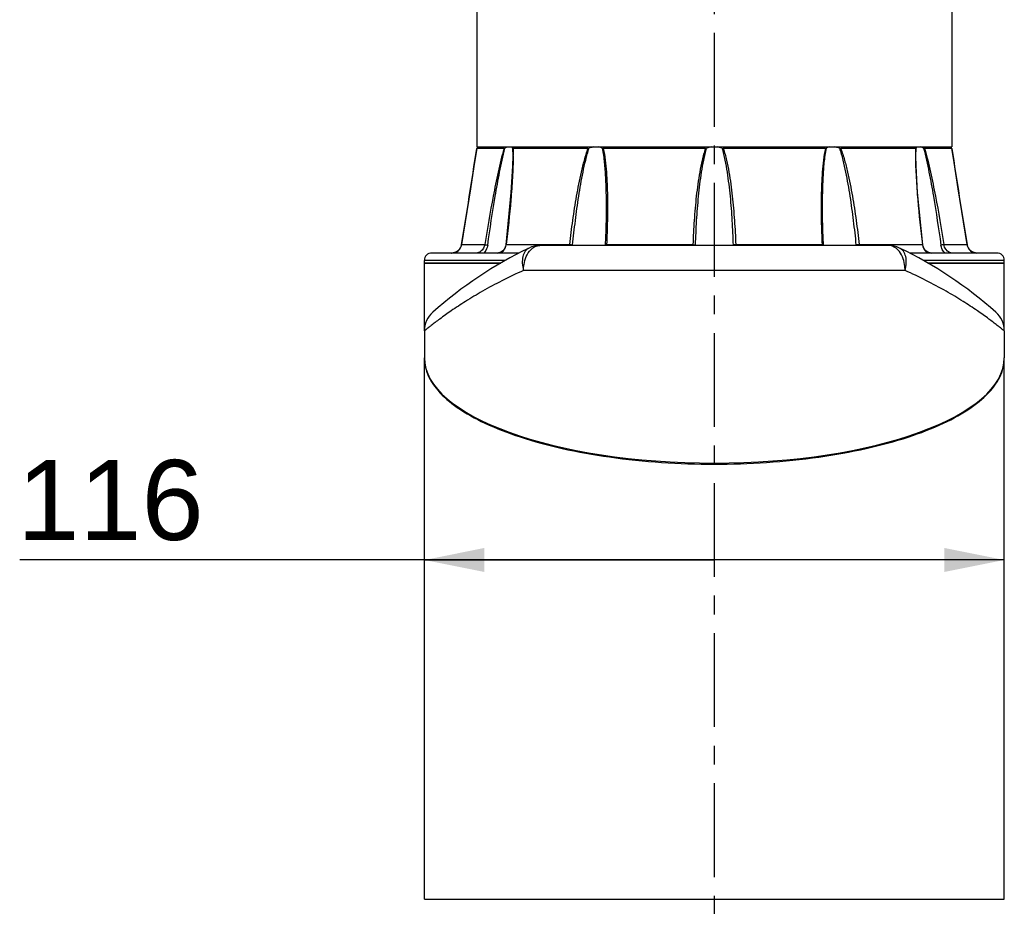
# Model space of a CAD drawing. Header units: millimetres. Extents: x 12 to 2508, y 25 to 1770.
# Tile 22 of 52: x 1803 to 2000, y 452 to 629. Entities that reach past the tile are written whole.
import ezdxf

# ---------------------------------------------------------------- set-up
doc = ezdxf.new("R2010")
doc.units = ezdxf.units.MM
doc.linetypes.add('CENTER', pattern=[0.6, 0.375, -0.075, 0.075, -0.075])
for name, color, linetype in [('ARM1_ABL15', 7, 'Continuous'), ('ARM1_PIPE_PBL16', 7, 'Continuous'), ('COVER_M_PBL56', 7, 'Continuous'), ('FLANGE_ARM1_PBL55', 7, 'Continuous'), ('HOLDER_M_PBL12', 7, 'Continuous'), ('HOLDER_M_PBL51', 7, 'Continuous'), ('MODULE_M_ABL11', 7, 'Continuous'), ('MODULE_M_ABL50', 7, 'Continuous'), ('오른쪽_7_VBL10', 7, 'Continuous')]:
    doc.layers.add(name, color=color, linetype=linetype)
doc.styles.get("Standard").update_dxf_attribs({"font": 'arial.ttf'})
doc.dimstyles.new('DIMSTYLE_7', dxfattribs={"dimtxt": 10, "dimasz": 6, "dimexe": 1, "dimexo": 0.5, "dimtad": 1, "dimdsep": 46, "dimtxsty": 'Standard', "dimblk": '_FILLED', "dimblk1": '_FILLED', "dimblk2": '_FILLED', "dimcen": 0.09, "dimclrt": 134, "dimazin": 2, "dimtp": 0.2, "dimtm": 0.2, "dimtfac": 1, "dimtofl": 0, "dimtmove": 0, "dimatfit": 1, "dimldrblk": '_FILLED', "dimfxl": 1, "dimtolj": 1, "dimarcsym": 0})

# ---------------------------------------------------------------- blocks, each defined once
blk = doc.blocks.new('_FILLED')
at = {"color": 0, "linetype": 'ByBlock'}
blk.add_solid([(0, 0), (-1, 0.2), (-1, -0.2)], dxfattribs=at)
blk = doc.blocks.new('*D20')
at = {"color": 134, "transparency": 16777216}
for p, q in [((2708.46, 797.23), (2569.52, 797.23)), ((2650.46, 797.23), (2708.46, 797.23)), ((2766.46, 797.23), (2708.46, 797.23))]:
    blk.add_line(p, q, dxfattribs=at)
at = {"color": 134, "transparency": 16777216, "xscale": 12, "yscale": 12, "zscale": 12, "rotation": 180}
blk.add_blockref('_FILLED', (2650.46, 797.23), dxfattribs=at)
at = {"color": 134, "transparency": 16777216, "xscale": 12, "yscale": 12, "zscale": 12}
blk.add_blockref('_FILLED', (2766.46, 797.23), dxfattribs=at)
at = {"color": 134, "transparency": 16777216, "insert": (2606.32, 817.23), "char_height": 16, "width": 36.8, "attachment_point": 3, "line_spacing_factor": 0.9}
blk.add_mtext('116', dxfattribs=at)
blk = doc.blocks.new('ARM1_PIPE_PBL16', base_point=(2664.306, 434.217))
at = {"layer": 'ARM1_PIPE_PBL16', "color": 7}
for p, q in [((2660.956, 1185.396), (2660.956, 879.796)), ((2755.956, 1185.396), (2755.956, 879.796)), ((2660.956, 879.796), (2755.956, 879.796))]:
    blk.add_line(p, q, dxfattribs=at)
blk = doc.blocks.new('FLANGE_ARM1_PBL55', base_point=(2708.46, 867.72))
at = {"layer": 'FLANGE_ARM1_PBL55', "color": 7}
for p, q in [((2666.42, 879.5), (2660.94, 879.5)), ((2660.94, 879.5), (2660.94, 879.5)), ((2660.99, 879.55), (2661.11, 879.66)), ((2661.11, 879.66), (2661.26, 879.8)), ((2683.16, 879.5), (2668.2, 879.5)), ((2706.68, 879.5), (2686.24, 879.5)), ((2730.67, 879.5), (2710.24, 879.5)), ((2748.72, 879.5), (2733.75, 879.5)), ((2755.97, 879.5), (2750.5, 879.5)), ((2755.65, 879.8), (2755.8, 879.66)), ((2755.8, 879.66), (2755.92, 879.55)), ((2755.97, 879.5), (2755.97, 879.5)), ((2668.14, 878.04), (2668.14, 878.04)), ((2748.77, 878.04), (2748.77, 878.05)), ((2686.81, 867.82), (2686.81, 867.82)), ((2730.11, 867.82), (2730.11, 867.82)), ((2657.83, 859.94), (2657.56, 859.43)), ((2657.91, 860.27), (2657.83, 859.94)), ((2686.61, 860.21), (2686.6, 860.1)), ((2730.31, 860.1), (2730.3, 860.21)), ((2759.34, 859.44), (2759.08, 859.95)), ((2759.35, 859.43), (2759.34, 859.44)), ((2650.46, 856.6), (2650.46, 857.1)), ((2669.41, 858.6), (2651.96, 858.6)), ((2655.92, 858.6), (2655.94, 858.6)), ((2764.96, 858.6), (2747.5, 858.6)), ((2766.46, 856.6), (2766.46, 857.1)), ((2650.46, 856.6), (2665.77, 856.6)), ((2751.14, 856.6), (2766.46, 856.6))]:
    blk.add_line(p, q, dxfattribs=at)
at = {"layer": 'FLANGE_ARM1_PBL55', "color": 2}
for p, q in [((2668.11, 879.55), (2668.14, 878.04)), ((2748.77, 878.05), (2748.8, 879.55)), ((2657.91, 860.27), (2662.54, 860.27)), ((2657.91, 860.27), (2657.91, 860.27)), ((2666.83, 860.27), (2679.47, 860.27)), ((2686.9, 860.27), (2704.17, 860.27)), ((2712.74, 860.27), (2730.01, 860.27)), ((2737.44, 860.27), (2750.08, 860.27)), ((2754.37, 860.27), (2759, 860.27)), ((2759, 860.27), (2759, 860.27)), ((2666.69, 857.1), (2650.46, 857.1)), ((2766.46, 857.1), (2750.22, 857.1))]:
    blk.add_line(p, q, dxfattribs=at)
at = {"layer": 'FLANGE_ARM1_PBL55', "color": 7}
for points in [[(2660.94, 879.5), (2660.52, 876.73), (2659.7, 871.45), (2657.91, 860.27)], [(2759, 860.27), (2757.22, 871.41), (2756.4, 876.7), (2755.97, 879.5)], [(2668.14, 878.04), (2668.1, 875.99), (2667.79, 870.68), (2666.74, 860.25)], [(2750.17, 860.25), (2749.12, 870.67), (2748.81, 875.98), (2748.77, 878.04)], [(2686.81, 867.82), (2686.8, 866.26), (2686.73, 863.19), (2686.61, 860.21)], [(2730.3, 860.21), (2730.18, 863.17), (2730.11, 866.25), (2730.11, 867.82)], [(2657.91, 860.27), (2657.84, 859.96), (2657.57, 859.44), (2657.18, 859.03), (2656.72, 858.76), (2656.22, 858.62), (2655.94, 858.6)], [(2666.74, 860.25), (2666.68, 859.96), (2666.49, 859.44), (2666.18, 859.03), (2665.77, 858.75), (2665.29, 858.62), (2664.99, 858.6)], [(2751.92, 858.6), (2751.64, 858.61), (2751.16, 858.74), (2750.74, 859.01), (2750.43, 859.42), (2750.23, 859.94), (2750.17, 860.25)], [(2760.98, 858.6), (2760.71, 858.62), (2760.21, 858.75), (2759.75, 859.01), (2759.35, 859.42), (2759.08, 859.94), (2759, 860.27)]]:
    blk.add_lwpolyline(points, dxfattribs=at)
at = {"layer": 'FLANGE_ARM1_PBL55', "color": 2}
for centre, radius, start, end in [((764.08, 1168.19), 1918.7, 350.76492, 351.34623), ((4652.83, 1168.19), 1918.7, 188.65377, 189.23508), ((2620.31, 878.06), 47.91, 359.9821, 0.1009), ((2796.63, 878.06), 47.94, 179.9011, 180.0178), ((2665.13, 860.34), 1.72, 290.2834, 293.4277), ((2664.2, 860.58), 2.65, 352.2972, 353.1995), ((2676.69, 860.6), 2.8, 350.0366, 353.2763), ((2679.31, 856.25), 4.02, 82.9221, 85.4052), ((2676.09, 860.59), 4.05, 352.9471, 354.2971), ((2680.68, 860.54), 6.22, 355.8308, 357.4829), ((2695.75, 860.63), 8.43, 356.3381, 357.5581), ((2691.78, 860.61), 12.93, 357.7329, 358.1536), ((2732.28, 860.94), 20.08, 182.1502, 182.4194), ((2721.17, 860.63), 8.43, 182.4418, 183.6606), ((2736.23, 860.54), 6.22, 182.517, 184.1693), ((2742.84, 860.89), 6.09, 186.6354, 187.5293), ((2737.6, 856.25), 4.02, 94.599, 97.082), ((2740.22, 860.6), 2.8, 186.7236, 189.9633), ((2752.72, 860.58), 2.65, 186.8005, 187.7047)]:
    blk.add_arc(centre, radius, start, end, dxfattribs=at)
at = {"layer": 'FLANGE_ARM1_PBL55', "color": 7}
for centre, radius, start, end in [((2708.45, 875.67), 4.17, 98.1625, 111.3002), ((2708.46, 875.67), 4.17, 68.6997, 81.8375), ((2651.96, 857.1), 1.5, 90, 180), ((2764.96, 857.1), 1.5, 0, 90)]:
    blk.add_arc(centre, radius, start, end, dxfattribs=at)
for points, knots in [([(2660.99, 879.55), (2660.98, 879.54), (2660.97, 879.52), (2660.94, 879.51), (2660.94, 879.5)], [0, 0, 0, 0, 0.698139, 1, 1, 1, 1]), ([(2666.42, 879.5), (2666.43, 879.5), (2666.49, 879.51), (2666.55, 879.53), (2666.59, 879.55)], [0, 0, 0, 0, 0.196351, 1, 1, 1, 1]), ([(2667.28, 879.8), (2667.23, 879.78), (2666.99, 879.72), (2666.77, 879.63), (2666.59, 879.55)], [0, 0, 0, 0, 0.225245, 1, 1, 1, 1]), ([(2668.11, 879.55), (2668.09, 879.63), (2668.01, 879.73), (2667.91, 879.79), (2667.88, 879.8)], [0, 0, 0, 0, 0.733827, 1, 1, 1, 1]), ([(2668.11, 879.55), (2668.12, 879.53), (2668.15, 879.5), (2668.18, 879.5), (2668.2, 879.5)], [0, 0, 0, 0, 0.686157, 1, 1, 1, 1]), ([(2684.34, 879.8), (2684.26, 879.78), (2683.95, 879.73), (2683.64, 879.64), (2683.41, 879.55)], [0, 0, 0, 0, 0.243825, 1, 1, 1, 1]), ([(2686.04, 879.55), (2685.99, 879.58), (2685.78, 879.69), (2685.55, 879.76), (2685.37, 879.8)], [0, 0, 0, 0, 0.234267, 1, 1, 1, 1]), ([(2686.04, 879.55), (2686.08, 879.53), (2686.15, 879.5), (2686.22, 879.5), (2686.24, 879.5)], [0, 0, 0, 0, 0.718688, 1, 1, 1, 1]), ([(2730.67, 879.5), (2730.69, 879.5), (2730.76, 879.5), (2730.83, 879.53), (2730.87, 879.55)], [0, 0, 0, 0, 0.281312, 1, 1, 1, 1]), ([(2731.54, 879.8), (2731.48, 879.79), (2731.24, 879.73), (2731.02, 879.64), (2730.87, 879.55)], [0, 0, 0, 0, 0.267606, 1, 1, 1, 1]), ([(2733.5, 879.55), (2733.27, 879.64), (2732.96, 879.73), (2732.65, 879.78), (2732.57, 879.8)], [0, 0, 0, 0, 0.756175, 1, 1, 1, 1]), ([(2748.72, 879.5), (2748.73, 879.5), (2748.76, 879.5), (2748.79, 879.53), (2748.8, 879.55)], [0, 0, 0, 0, 0.313847, 1, 1, 1, 1]), ([(2749.03, 879.8), (2749, 879.79), (2748.9, 879.73), (2748.83, 879.63), (2748.8, 879.55)], [0, 0, 0, 0, 0.266172, 1, 1, 1, 1]), ([(2750.32, 879.55), (2750.26, 879.58), (2750.03, 879.68), (2749.8, 879.76), (2749.63, 879.8)], [0, 0, 0, 0, 0.273436, 1, 1, 1, 1]), ([(2750.32, 879.55), (2750.33, 879.55), (2750.39, 879.52), (2750.45, 879.5), (2750.5, 879.5)], [0, 0, 0, 0, 0.296314, 1, 1, 1, 1]), ([(2755.97, 879.5), (2755.97, 879.51), (2755.94, 879.52), (2755.93, 879.54), (2755.92, 879.55)], [0, 0, 0, 0, 0.301884, 1, 1, 1, 1])]:
    blk.add_open_spline(points, degree=3, knots=knots, dxfattribs=at)
at = {"layer": 'FLANGE_ARM1_PBL55', "color": 2}
for points, knots in [([(2666.42, 879.5), (2665.94, 877.95), (2665.19, 874.77), (2663.88, 868.36), (2663.06, 863.51), (2662.54, 860.27)], [0, 0, 0, 0, 0.248429, 0.498839, 1, 1, 1, 1]), ([(2663.14, 860.19), (2663.6, 863.44), (2664.33, 868.32), (2665.5, 874.77), (2666.16, 877.98), (2666.59, 879.55)], [0, 0, 0, 0, 0.500911, 0.751215, 1, 1, 1, 1]), ([(2683.16, 879.5), (2682.87, 878.73), (2682.39, 877.16), (2681.6, 873.98), (2680.82, 869.97), (2680.06, 865.13), (2679.65, 861.89), (2679.47, 860.27)], [0, 0, 0, 0, 0.125372, 0.25071, 0.500991, 0.750755, 1, 1, 1, 1]), ([(2680.12, 860.19), (2680.28, 861.82), (2680.65, 865.07), (2681.31, 869.94), (2682.01, 873.98), (2682.71, 877.19), (2683.15, 878.78), (2683.41, 879.55)], [0, 0, 0, 0, 0.249384, 0.499181, 0.749364, 0.874694, 1, 1, 1, 1]), ([(2686.04, 879.55), (2686.23, 878.6), (2686.48, 876.66), (2686.75, 872.74), (2686.81, 869.79), (2686.81, 867.82)], [0, 0, 0, 0, 0.248007, 0.497941, 1, 1, 1, 1]), ([(2686.24, 879.5), (2686.41, 878.73), (2686.65, 877.15), (2686.95, 873.97), (2687.11, 869.95), (2687.09, 865.12), (2686.98, 861.89), (2686.9, 860.27)], [0, 0, 0, 0, 0.123156, 0.247389, 0.497298, 0.748301, 1, 1, 1, 1]), ([(2706.68, 879.5), (2706.41, 878.73), (2705.99, 877.16), (2705.36, 873.98), (2704.82, 869.96), (2704.4, 865.12), (2704.23, 861.89), (2704.17, 860.27)], [0, 0, 0, 0, 0.125137, 0.250229, 0.500265, 0.750189, 1, 1, 1, 1]), ([(2704.7, 860.19), (2704.75, 861.82), (2704.9, 865.07), (2705.28, 869.93), (2705.76, 873.98), (2706.31, 877.19), (2706.69, 878.78), (2706.94, 879.55)], [0, 0, 0, 0, 0.249839, 0.499769, 0.749759, 0.874889, 1, 1, 1, 1]), ([(2709.97, 879.55), (2710.22, 878.78), (2710.6, 877.19), (2711.15, 873.98), (2711.64, 869.93), (2712.01, 865.07), (2712.16, 861.82), (2712.21, 860.19)], [0, 0, 0, 0, 0.125111, 0.250241, 0.500231, 0.750161, 1, 1, 1, 1]), ([(2710.24, 879.5), (2710.5, 878.73), (2710.92, 877.16), (2711.55, 873.98), (2712.09, 869.96), (2712.51, 865.12), (2712.68, 861.89), (2712.74, 860.27)], [0, 0, 0, 0, 0.125137, 0.250229, 0.500265, 0.750189, 1, 1, 1, 1]), ([(2730.67, 879.5), (2730.5, 878.73), (2730.26, 877.15), (2729.96, 873.97), (2729.8, 869.95), (2729.82, 865.12), (2729.93, 861.89), (2730.01, 860.27)], [0, 0, 0, 0, 0.123156, 0.247389, 0.497298, 0.748301, 1, 1, 1, 1]), ([(2730.11, 867.82), (2730.11, 869.79), (2730.16, 872.74), (2730.43, 876.66), (2730.68, 878.6), (2730.87, 879.55)], [0, 0, 0, 0, 0.502059, 0.751993, 1, 1, 1, 1]), ([(2733.5, 879.55), (2733.76, 878.78), (2734.2, 877.19), (2734.9, 873.98), (2735.6, 869.94), (2736.27, 865.07), (2736.63, 861.82), (2736.79, 860.19)], [0, 0, 0, 0, 0.125306, 0.250636, 0.500819, 0.750616, 1, 1, 1, 1]), ([(2733.75, 879.5), (2734.04, 878.73), (2734.53, 877.16), (2735.31, 873.98), (2736.1, 869.97), (2736.85, 865.13), (2737.26, 861.89), (2737.44, 860.27)], [0, 0, 0, 0, 0.125372, 0.25071, 0.500991, 0.750755, 1, 1, 1, 1]), ([(2750.32, 879.55), (2750.75, 877.98), (2751.42, 874.77), (2752.58, 868.32), (2753.32, 863.44), (2753.77, 860.19)], [0, 0, 0, 0, 0.248785, 0.499089, 1, 1, 1, 1]), ([(2750.5, 879.5), (2750.97, 877.95), (2751.72, 874.77), (2753.03, 868.36), (2753.85, 863.51), (2754.37, 860.27)], [0, 0, 0, 0, 0.248429, 0.498839, 1, 1, 1, 1]), ([(2668.22, 878.04), (2668.22, 876.58), (2668.1, 873.63), (2667.67, 867.7), (2667.19, 863.24), (2666.83, 860.27)], [0, 0, 0, 0, 0.246493, 0.496325, 1, 1, 1, 1]), ([(2748.69, 878.04), (2748.69, 876.58), (2748.81, 873.63), (2749.24, 867.7), (2749.72, 863.24), (2750.08, 860.27)], [0, 0, 0, 0, 0.246493, 0.496325, 1, 1, 1, 1]), ([(2655.94, 858.6), (2656.39, 858.6), (2657.34, 858.92), (2657.84, 859.81), (2657.91, 860.27)], [0, 0, 0, 0, 0.49337, 1, 1, 1, 1]), ([(2662.54, 860.27), (2662.5, 860.04), (2662.31, 859.48), (2661.75, 858.84), (2661.17, 858.6), (2660.92, 858.6)], [0, 0, 0, 0, 0.288276, 0.693694, 1, 1, 1, 1]), ([(2663.14, 860.19), (2663.12, 860.03), (2662.98, 859.44), (2662.66, 858.89), (2662.33, 858.58)], [0, 0, 0, 0, 0.256927, 1, 1, 1, 1]), ([(2662.54, 860.27), (2662.58, 860.27), (2662.78, 860.25), (2662.97, 860.22), (2663.14, 860.19)], [0, 0, 0, 0, 0.171226, 1, 1, 1, 1]), ([(2665.81, 858.75), (2666.09, 858.87), (2666.59, 859.3), (2666.78, 859.92), (2666.82, 860.23)], [0, 0, 0, 0, 0.490112, 1, 1, 1, 1]), ([(2666.83, 860.27), (2666.81, 860.27), (2666.78, 860.27), (2666.74, 860.26), (2666.74, 860.25)], [0, 0, 0, 0, 0.706368, 1, 1, 1, 1]), ([(2679.81, 860.24), (2679.83, 860.24), (2679.94, 860.23), (2680.05, 860.21), (2680.12, 860.19)], [0, 0, 0, 0, 0.278883, 1, 1, 1, 1]), ([(2686.9, 860.27), (2686.83, 860.27), (2686.75, 860.26), (2686.61, 860.24), (2686.61, 860.21)], [0, 0, 0, 0, 0.704858, 1, 1, 1, 1]), ([(2704.17, 860.27), (2704.28, 860.27), (2704.45, 860.25), (2704.65, 860.23), (2704.7, 860.19)], [0, 0, 0, 0, 0.630132, 1, 1, 1, 1]), ([(2712.74, 860.27), (2712.63, 860.27), (2712.46, 860.25), (2712.27, 860.23), (2712.21, 860.19)], [0, 0, 0, 0, 0.630143, 1, 1, 1, 1]), ([(2730.01, 860.27), (2730.08, 860.27), (2730.16, 860.26), (2730.3, 860.24), (2730.3, 860.21)], [0, 0, 0, 0, 0.704835, 1, 1, 1, 1]), ([(2737.11, 860.24), (2737.08, 860.24), (2736.97, 860.23), (2736.86, 860.21), (2736.79, 860.19)], [0, 0, 0, 0, 0.278892, 1, 1, 1, 1]), ([(2750.08, 860.27), (2750.11, 860.27), (2750.13, 860.27), (2750.17, 860.26), (2750.17, 860.25)], [0, 0, 0, 0, 0.706396, 1, 1, 1, 1]), ([(2750.09, 860.23), (2750.15, 859.79), (2750.43, 859.11), (2751.23, 858.65), (2751.69, 858.6), (2751.92, 858.6)], [0, 0, 0, 0, 0.49358, 0.740567, 1, 1, 1, 1]), ([(2754.37, 860.27), (2754.34, 860.27), (2754.14, 860.25), (2753.94, 860.22), (2753.77, 860.19)], [0, 0, 0, 0, 0.17123, 1, 1, 1, 1]), ([(2754.56, 858.59), (2754.35, 858.8), (2753.99, 859.3), (2753.82, 859.89), (2753.77, 860.19)], [0, 0, 0, 0, 0.491301, 1, 1, 1, 1]), ([(2755.99, 858.6), (2755.83, 858.6), (2755.03, 858.81), (2754.47, 859.63), (2754.37, 860.27)], [0, 0, 0, 0, 0.19553, 1, 1, 1, 1]), ([(2759, 860.27), (2759.07, 859.81), (2759.57, 858.92), (2760.52, 858.6), (2760.98, 858.6)], [0, 0, 0, 0, 0.506657, 1, 1, 1, 1])]:
    blk.add_open_spline(points, degree=3, knots=knots, dxfattribs=at)
for points in [[(2668.2, 879.5), (2668.21, 879.05), (2668.22, 878.6), (2668.22, 878.14)], [(2748.72, 879.5), (2748.7, 879.05), (2748.69, 878.59), (2748.69, 878.14)], [(2665.4, 858.63), (2665.51, 858.65), (2665.62, 858.68), (2665.73, 858.72)], [(2679.47, 860.27), (2679.53, 860.27), (2679.58, 860.27), (2679.63, 860.26)], [(2737.44, 860.27), (2737.39, 860.27), (2737.33, 860.27), (2737.28, 860.26)], [(2664.99, 858.6), (2665.13, 858.6), (2665.27, 858.61), (2665.4, 858.63)]]:
    blk.add_open_spline(points, degree=3, dxfattribs=at)
at = {"layer": 'FLANGE_ARM1_PBL55', "color": 7}
for points in [[(2683.16, 879.5), (2683.24, 879.5), (2683.33, 879.52), (2683.41, 879.55)], [(2706.68, 879.5), (2706.77, 879.5), (2706.86, 879.52), (2706.94, 879.55)], [(2709.97, 879.55), (2710.06, 879.52), (2710.15, 879.5), (2710.24, 879.5)], [(2733.5, 879.55), (2733.58, 879.52), (2733.67, 879.5), (2733.75, 879.5)]]:
    blk.add_open_spline(points, degree=3, dxfattribs=at)
blk = doc.blocks.new('ARM1_ABL15', base_point=(2664.31, 446.32))
at = {"layer": 'ARM1_PIPE_PBL16'}
blk.add_blockref('ARM1_PIPE_PBL16', (2664.31, 434.22), dxfattribs=at)
at = {"layer": 'FLANGE_ARM1_PBL55'}
blk.add_blockref('FLANGE_ARM1_PBL55', (2708.46, 867.72), dxfattribs=at)
blk = doc.blocks.new('HOLDER_M_PBL51', base_point=(2708.46, 783.48))
at = {"layer": 'HOLDER_M_PBL51', "color": 7}
for p, q in [((2650.46, 729.4), (2650.46, 837.5)), ((2766.46, 787.6), (2766.46, 837.5)), ((2650.46, 787.6), (2650.46, 787.6)), ((2766.46, 729.4), (2766.46, 787.6)), ((2650.46, 729.4), (2766.46, 729.4))]:
    blk.add_line(p, q, dxfattribs=at)
for centre, radius, start, end in [((2658.12, 837.5), 7.66, 179.4685, 180), ((2758.79, 837.5), 7.66, 0, 0.5444), ((2659.02, 837.67), 8.58, 193.0659, 199.9042), ((2757.67, 837.74), 8.81, 339.9743, 342.9706)]:
    blk.add_arc(centre, radius, start, end, dxfattribs=at)
blk.add_open_spline([(2650.46, 837.5), (2650.46, 836.9), (2650.53, 836.31), (2650.66, 835.73)], degree=3, dxfattribs=at)
for points, knots in [([(2766.1, 835.16), (2766.16, 835.35), (2766.36, 836.12), (2766.46, 836.91), (2766.46, 837.5)], [0, 0, 0, 0, 0.254783, 1, 1, 1, 1]), ([(2650.95, 834.75), (2651.43, 833.43), (2653.19, 830.74), (2657.26, 827.36), (2662.87, 824.28), (2669.93, 821.58), (2678.28, 819.34), (2691.2, 817.05), (2708.42, 815.95), (2725.65, 817.04), (2738.58, 819.33), (2746.94, 821.56), (2754.01, 824.26), (2759.62, 827.34), (2763.7, 830.72), (2765.47, 833.4), (2765.95, 834.72)], [0, 0, 0, 0, 0.033555, 0.074914, 0.125683, 0.186097, 0.255466, 0.332363, 0.499839, 0.667345, 0.744277, 0.813694, 0.874162, 0.924991, 0.966405, 1, 1, 1, 1])]:
    blk.add_open_spline(points, degree=3, knots=knots, dxfattribs=at)
blk = doc.blocks.new('COVER_M_PBL56', base_point=(2708.46, 848.87))
at = {"layer": 'COVER_M_PBL56', "color": 7}
for p, q in [((2743.33, 860.1), (2673.58, 860.1)), ((2650.46, 843.02), (2650.46, 837.65)), ((2766.46, 843.02), (2766.46, 837.65))]:
    blk.add_line(p, q, dxfattribs=at)
at = {"layer": 'COVER_M_PBL56', "color": 2}
blk.add_line((2746.62, 855.1), (2670.29, 855.1), dxfattribs=at)
at = {"layer": 'COVER_M_PBL56', "color": 7}
for centre, radius, start, end in [((2708.46, 783.1), 85, 115.8419, 131.4908), ((2673.58, 855.1), 5, 90, 115.8421), ((2743.33, 855.1), 5, 64.158, 90), ((2708.46, 783.1), 85, 48.5092, 64.1581), ((2655.46, 843.02), 5, 131.4912, 180), ((2761.46, 843.02), 5, 0, 48.5089)]:
    blk.add_arc(centre, radius, start, end, dxfattribs=at)
blk.add_ellipse((2708.46, 837.65), major_axis=(58, 0), ratio=0.362931, start_param=3.141593, end_param=6.283185, dxfattribs=at)
at = {"layer": 'COVER_M_PBL56', "color": 2}
for points, knots in [([(2671.4, 859.59), (2671.1, 859.45), (2670.54, 858.95), (2670.09, 857.85), (2670, 856.51), (2670.16, 855.58), (2670.29, 855.1)], [0, 0, 0, 0, 0.201918, 0.431382, 0.699194, 1, 1, 1, 1]), ([(2670.29, 855.1), (2670.29, 855.5), (2670.41, 856.98), (2671, 858.48), (2671.75, 859.25)], [0, 0, 0, 0, 0.273084, 1, 1, 1, 1]), ([(2671.75, 859.25), (2672, 859.5), (2672.56, 859.93), (2673.26, 860.1), (2673.58, 860.1)], [0, 0, 0, 0, 0.523456, 1, 1, 1, 1]), ([(2745.22, 859.19), (2744.96, 859.46), (2744.39, 859.92), (2743.67, 860.1), (2743.33, 860.1)], [0, 0, 0, 0, 0.524976, 1, 1, 1, 1]), ([(2746.62, 855.1), (2746.62, 855.49), (2746.5, 856.94), (2745.94, 858.41), (2745.22, 859.19)], [0, 0, 0, 0, 0.272258, 1, 1, 1, 1]), ([(2746.62, 855.1), (2746.75, 855.58), (2746.91, 856.52), (2746.82, 857.85), (2746.37, 858.95), (2745.81, 859.45), (2745.51, 859.6)], [0, 0, 0, 0, 0.300791, 0.568612, 0.798075, 1, 1, 1, 1]), ([(2670.29, 855.1), (2668.83, 854.45), (2666.05, 853.13), (2662.19, 851.05), (2658.83, 849.03), (2655.99, 847.16), (2653.98, 845.73), (2652.66, 844.75), (2651.9, 844.16), (2651.3, 843.7), (2650.87, 843.34), (2650.6, 843.15), (2650.49, 843.04), (2650.46, 843.02)], [0, 0, 0, 0, 0.206411, 0.39542, 0.564774, 0.711724, 0.832765, 0.882307, 0.923805, 0.956731, 0.980637, 0.995132, 1, 1, 1, 1]), ([(2766.46, 843.02), (2766.43, 843.05), (2766.31, 843.14), (2766.05, 843.35), (2765.61, 843.69), (2764.71, 844.4), (2763.19, 845.55), (2760.92, 847.16), (2758.08, 849.03), (2753.35, 851.88), (2749.42, 853.85), (2746.62, 855.1)], [0, 0, 0, 0, 0.004862, 0.019362, 0.043262, 0.076191, 0.167219, 0.28827, 0.435246, 0.604644, 1, 1, 1, 1])]:
    blk.add_open_spline(points, degree=3, knots=knots, dxfattribs=at)
blk = doc.blocks.new('MODULE_M_ABL50', base_point=(2708.46, 783.48))
at = {"layer": 'COVER_M_PBL56'}
blk.add_blockref('COVER_M_PBL56', (2708.46, 848.87), dxfattribs=at)
at = {"layer": 'HOLDER_M_PBL51'}
blk.add_blockref('HOLDER_M_PBL51', (2708.46, 783.48), dxfattribs=at)
blk = doc.blocks.new('HOLDER_M_PBL12', base_point=(2667.986, 826.912))
at = {"layer": 'HOLDER_M_PBL12', "color": 7}
for p, q in [((2665.772, 856.596), (2650.456, 856.596)), ((2650.456, 843.021), (2650.456, 856.596)), ((2766.456, 856.596), (2751.141, 856.596)), ((2766.456, 843.021), (2766.456, 856.596)), ((2650.456, 837.496), (2650.456, 837.646)), ((2766.456, 837.496), (2766.456, 837.646))]:
    blk.add_line(p, q, dxfattribs=at)
at = {"layer": 'HOLDER_M_PBL12', "color": 134}
dim = blk.add_linear_dim(base=(2766.456, 797.229), p1=(2650.456, 856.596), p2=(2766.456, 856.596), dimstyle='DIMSTYLE_7', override={"dimpost": '<>'}, dxfattribs=at)
dim.commit()
dim.dimension.update_dxf_attribs({"geometry": '*D20', "text_midpoint": (2588.363, 797.229), "dimtype": 128})
blk = doc.blocks.new('MODULE_M_ABL11', base_point=(2667.99, 826.91))
at = {"layer": 'HOLDER_M_PBL12'}
blk.add_blockref('HOLDER_M_PBL12', (2667.99, 826.91), dxfattribs=at)
blk = doc.blocks.new('오른쪽_7_VBL10', base_point=(2664.31, 682.82))
at = {"layer": 'ARM1_ABL15'}
blk.add_blockref('ARM1_ABL15', (2664.31, 446.32), dxfattribs=at)
at = {"layer": 'MODULE_M_ABL11'}
blk.add_blockref('MODULE_M_ABL11', (2667.99, 826.91), dxfattribs=at)
at = {"layer": 'MODULE_M_ABL50'}
blk.add_blockref('MODULE_M_ABL50', (2708.46, 783.48), dxfattribs=at)

msp = doc.modelspace()

# ---------------------------------------------------------------- linework, layer by layer
at = {"color": 1, "linetype": 'CENTER', "ltscale": 50}
msp.add_line((1942, 1406.45), (1942, 366.45), dxfattribs=at)

# ---------------------------------------------------------------- block references
at = {"layer": '오른쪽_7_VBL10'}
msp.add_blockref('오른쪽_7_VBL10', (1897.85, 406.67), dxfattribs=at)

doc.saveas('drawing.dxf')
